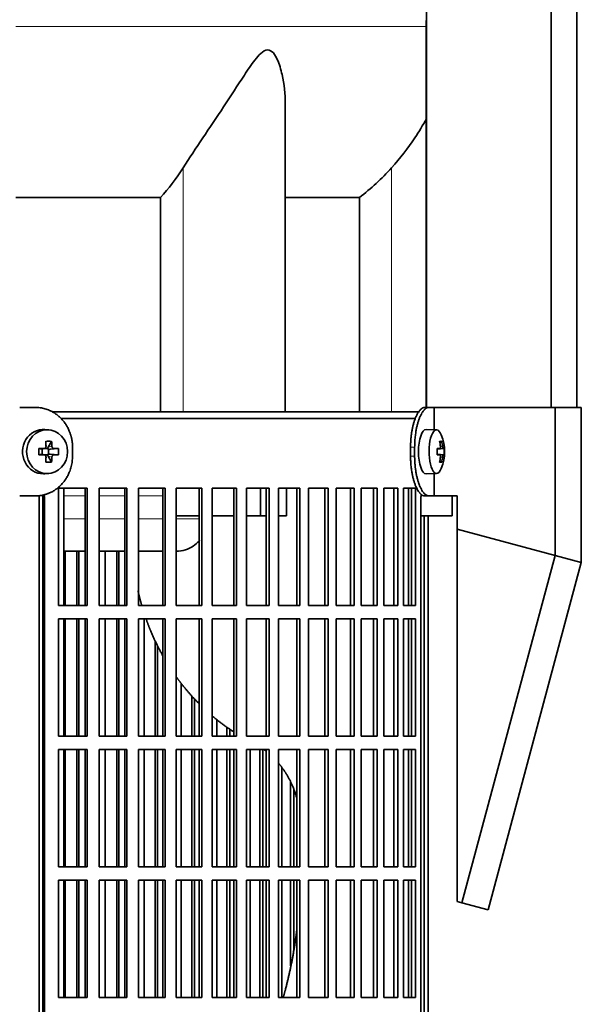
# Model space of a CAD drawing. Header units: millimetres. Extents: x 321 to 1213, y -1919 to 1672.
# Tile 14 of 29: x 515 to 642, y -128 to 94. Entities that reach past the tile are written whole.
import ezdxf

# ---------------------------------------------------------------- set-up
doc = ezdxf.new("R2010")
doc.units = ezdxf.units.MM
for name, color, linetype in [('M5X8_UNI7687', 7, 'Continuous'), ('MID_344-4', 7, 'Continuous'), ('VSI344-454_FILTR', 7, 'Continuous'), ('VSI344-454_SUPPO', 7, 'Continuous'), ('VSI344-454_TERMI', 7, 'Continuous'), ('VSI344_DIFFUSORE', 7, 'Continuous')]:
    doc.layers.add(name, color=color, linetype=linetype)

# ---------------------------------------------------------------- blocks, each defined once
blk = doc.blocks.new('SE')
at = {"layer": 'M5X8_UNI7687', "color": 7, "linetype": 'Continuous', "lineweight": 35}
for p, q in [((521.81, 1.23), (520.96, 1.3)), ((609.33, 1.25), (606.98, 1.32)), ((522.44, -1.35), (521.68, -2.65)), ((610.48, -1.35), (610.07, -1.65)), ((519.6, -2.99), (520.21, -3.15)), ((519.6, -4.37), (520.21, -4.22)), ((520.28, -3.15), (520.87, -2.95)), ((520.87, -4.42), (520.28, -4.22)), ((520.34, -4.24), (520.34, -3.13)), ((520.93, -2.93), (521.57, -2.93)), ((521.57, -4.43), (520.95, -4.43)), ((521.75, -3.12), (521.75, -4.25)), ((523.99, -2.99), (522.15, -3.15)), ((523.99, -4.37), (522.15, -4.22)), ((610.85, -2.97), (609.45, -3.1)), ((609.45, -3.03), (610.03, -2.97)), ((611.05, -2.99), (609.45, -3.11)), ((611.05, -4.37), (609.45, -4.26)), ((609.45, -4.27), (610.85, -4.39)), ((610.03, -4.39), (609.45, -4.34)), ((522.44, -6.02), (521.68, -4.71)), ((610.48, -6.02), (610.07, -5.71)), ((520.96, -8.67), (521.81, -8.6)), ((606.98, -8.68), (609.33, -8.61))]:
    blk.add_line(p, q, dxfattribs=at)
at = {"layer": 'M5X8_UNI7687', "color": 4, "linetype": 'Continuous', "lineweight": 9}
for p, q in [((520.21, -3.15), (520.73, -2.97)), ((520.73, -4.39), (520.21, -4.22)), ((521.68, -2.65), (522.53, -2.47)), ((523, -2.97), (522.15, -3.15)), ((522.15, -4.22), (523, -4.39)), ((609.45, -3.03), (610.03, -2.97)), ((610.03, -4.39), (609.45, -4.34)), ((610.19, -2.52), (610.68, -2.47)), ((522.53, -4.89), (521.68, -4.71)), ((610.68, -4.89), (610.19, -4.85))]:
    blk.add_line(p, q, dxfattribs=at)
at = {"layer": 'M5X8_UNI7687', "color": 7, "linetype": 'Continuous', "lineweight": 35}
for centre, radius, start, end in [((601.13, -3.68), 10, 337.7946, 22.2054), ((553.55, -3.68), 33.96, 178.8317, 181.1683), ((512.82, -3.68), 11.19, 356.4519, 3.5481), ((601.45, -3.68), 9.62, 355.8727, 4.1273)]:
    blk.add_arc(centre, radius, start, end, dxfattribs=at)
for centre, major_axis, ratio, start_param, end_param in [((520.6, -3.68), (0, -5), 0.939693, 3.065157, 6.283185), ((606.96, -3.68), (0, -5), 0.34202, 3.141593, 6.283185), ((609.31, -3.68), (0, -4.93), 0.34202, 2.444185, 6.283185), ((519.23, -6.75), (8.99, 2.22), 0.549436, 1.074217, 1.223909), ((518.63, -3.68), (0, 10), 0.258819, -1.449667, -1.335108), ((518.34, -3.68), (0, 10), 0.422618, -1.449667, -1.335108), ((603.21, -6.75), (7.67, 5.19), 0.199978, 0.212267, 0.361959), ((601.2, -3.68), (0, 10), 0.906308, 4.833518, 4.948078), ((601.09, -3.68), (0, 10), 0.965926, 4.833518, 4.948078), ((518.48, -3.84), (9.99, 0.3), 0.0819, 1.341632, 1.456192), ((518.48, -3.53), (9.99, -0.3), 0.0819, -1.456192, -1.341632), ((520.2, -2.65), (-0.052, 0.506), 0.51441, 2.951492, 3.25726), ((520.2, -4.72), (-0.052, -0.506), 0.51441, 3.025925, 3.331693), ((522.15, -2.65), (-0.521, -0.505), 0.511875, 5.205293, 5.723494), ((521.98, -2.68), (-0.03, -0.501), 0.939258, 5.295226, 5.822024), ((521.98, -4.68), (-0.03, 0.501), 0.939258, 0.461161, 0.987959), ((522.15, -4.72), (-0.521, 0.505), 0.511875, 0.559691, 1.077892), ((522.15, -2.65), (-0.805, -0.118), 0.613124, 0.95556, 1.473761), ((522.15, -4.72), (-0.805, 0.118), 0.613124, 4.809424, 5.327625), ((518.48, -3.84), (9.99, 0.3), 0.0819, 0.984815, 1.099374), ((518.48, -3.53), (9.99, -0.3), 0.0819, -1.099374, -0.984815), ((601.15, -3.84), (9.97, 0.82), 0.029809, 0.468971, 0.583531), ((604.26, -3.68), (0, -9.26), 0.562348, 1.49595, 1.645642), ((601.15, -3.53), (9.97, -0.82), 0.029809, -0.583531, -0.468971), ((601.15, -3.84), (9.97, 0.82), 0.029809, 0.112154, 0.226713), ((601.15, -3.53), (9.97, -0.82), 0.029809, -0.226713, -0.112154), ((518.63, -3.68), (0, -10), 0.258819, 1.335108, 1.449667), ((519.23, -0.62), (8.99, -2.22), 0.549436, -1.223909, -1.074217), ((518.34, -3.68), (0, -10), 0.422618, 1.335108, 1.449667), ((601.2, -3.68), (0, -10), 0.906308, 1.335108, 1.449667), ((603.21, -0.62), (7.67, -5.19), 0.199978, -0.361959, -0.212267), ((601.09, -3.68), (0, -10), 0.965926, 1.335108, 1.449667), ((520.6, -3.68), (0, -5), 0.939693, 0, 0.076435), ((606.96, -3.68), (0, -5), 0.34202, 0, 0.010116), ((609.31, -3.68), (0, -4.93), 0.34202, 0, 0.697408)]:
    blk.add_ellipse(centre, major_axis=major_axis, ratio=ratio, start_param=start_param, end_param=end_param, dxfattribs=at)
blk.add_ellipse((521.45, -3.68), major_axis=(0, -4.93), ratio=0.939693, dxfattribs=at)
for points in [[(520.73, -2.97), (520.74, -2.97), (520.78, -2.97), (520.82, -2.96), (520.87, -2.95), (520.91, -2.93), (520.95, -2.91), (520.99, -2.89), (521.03, -2.86), (521.07, -2.82), (521.1, -2.79), (521.12, -2.75), (521.15, -2.71), (521.17, -2.66), (521.18, -2.62), (521.19, -2.57), (521.2, -2.53), (521.2, -2.49), (521.2, -2.47)], [(521.2, -4.89), (521.2, -4.87), (521.2, -4.84), (521.19, -4.79), (521.18, -4.75), (521.17, -4.7), (521.15, -4.66), (521.12, -4.62), (521.1, -4.58), (521.07, -4.54), (521.03, -4.51), (520.99, -4.48), (520.95, -4.45), (520.91, -4.43), (520.87, -4.41), (520.82, -4.4), (520.78, -4.39), (520.74, -4.39), (520.73, -4.39)], [(522.53, -2.47), (522.53, -2.49), (522.53, -2.53), (522.54, -2.57), (522.56, -2.62), (522.57, -2.66), (522.59, -2.71), (522.62, -2.75), (522.64, -2.79), (522.68, -2.82), (522.71, -2.86), (522.75, -2.89), (522.79, -2.91), (522.83, -2.93), (522.87, -2.95), (522.91, -2.96), (522.95, -2.97), (522.98, -2.97), (523, -2.97)], [(523, -4.39), (522.98, -4.39), (522.95, -4.39), (522.91, -4.4), (522.87, -4.41), (522.83, -4.43), (522.79, -4.45), (522.75, -4.48), (522.71, -4.51), (522.68, -4.54), (522.64, -4.58), (522.62, -4.62), (522.59, -4.66), (522.57, -4.7), (522.56, -4.75), (522.54, -4.79), (522.53, -4.84), (522.53, -4.87), (522.53, -4.89)], [(610.03, -2.97), (610.03, -2.97), (610.05, -2.97), (610.07, -2.96), (610.09, -2.95), (610.11, -2.93), (610.12, -2.91), (610.14, -2.89), (610.16, -2.86), (610.17, -2.82), (610.18, -2.79), (610.19, -2.75), (610.2, -2.71), (610.2, -2.66), (610.2, -2.62), (610.2, -2.57), (610.2, -2.53), (610.2, -2.49), (610.2, -2.47)], [(610.2, -4.89), (610.2, -4.87), (610.2, -4.84), (610.2, -4.79), (610.2, -4.75), (610.2, -4.7), (610.2, -4.66), (610.19, -4.62), (610.18, -4.58), (610.17, -4.54), (610.16, -4.51), (610.14, -4.48), (610.12, -4.45), (610.11, -4.43), (610.09, -4.41), (610.07, -4.4), (610.05, -4.39), (610.03, -4.39), (610.03, -4.39)], [(610.68, -2.47), (610.68, -2.49), (610.69, -2.53), (610.7, -2.57), (610.7, -2.62), (610.71, -2.66), (610.72, -2.71), (610.73, -2.75), (610.74, -2.79), (610.75, -2.82), (610.77, -2.86), (610.78, -2.89), (610.79, -2.91), (610.8, -2.93), (610.82, -2.95), (610.83, -2.96), (610.84, -2.97), (610.85, -2.97), (610.85, -2.97)], [(610.85, -4.39), (610.85, -4.39), (610.84, -4.39), (610.83, -4.4), (610.82, -4.41), (610.8, -4.43), (610.79, -4.45), (610.78, -4.48), (610.77, -4.51), (610.75, -4.54), (610.74, -4.58), (610.73, -4.62), (610.72, -4.66), (610.71, -4.7), (610.7, -4.75), (610.7, -4.79), (610.69, -4.84), (610.68, -4.87), (610.68, -4.89)]]:
    blk.add_open_spline(points, degree=3, dxfattribs=at)
at = {"layer": 'MID_344-4', "color": 7, "linetype": 'Continuous', "lineweight": 35}
for p, q in [((607.04, 878.32), (607.04, 6.32)), ((635.18, 6.32), (635.18, 878.32)), ((640.97, 6.32), (640.97, 878.32)), ((606.97, 93.64), (606.97, 6.32))]:
    blk.add_line(p, q, dxfattribs=at)
at = {"layer": 'VSI344-454_FILTR', "color": 7, "linetype": 'Continuous', "lineweight": 35}
for p, q in [((524.6, 3.82), (604.61, 3.82)), ((523.99, -38.43), (523.99, -11.93)), ((523.99, -11.93), (530.46, -11.93)), ((530.07, -38.43), (530.07, -11.93)), ((530.46, -38.43), (530.46, -11.93)), ((533.17, -38.43), (533.17, -11.93)), ((533.17, -11.93), (539.44, -11.93)), ((538.98, -38.43), (538.98, -11.93)), ((539.44, -38.43), (539.44, -11.93)), ((542.05, -38.43), (542.05, -11.93)), ((542.05, -11.93), (548.07, -11.93)), ((547.56, -38.43), (547.56, -11.93)), ((548.07, -38.43), (548.07, -11.93)), ((550.58, -38.43), (550.58, -11.93)), ((550.58, -11.93), (556.34, -11.93)), ((555.76, -38.43), (555.76, -11.93)), ((556.34, -38.43), (556.34, -11.93)), ((558.72, -38.43), (558.72, -11.93)), ((558.72, -11.93), (564.19, -11.93)), ((563.56, -38.43), (563.56, -11.93)), ((564.19, -38.43), (564.19, -11.93)), ((566.44, -38.43), (566.44, -11.93)), ((566.44, -11.93), (571.58, -11.93)), ((570.9, -38.43), (570.9, -11.93)), ((571.58, -38.43), (571.58, -11.93)), ((573.69, -11.93), (578.49, -11.93)), ((573.69, -38.43), (573.69, -11.93)), ((577.76, -38.43), (577.76, -11.93)), ((578.49, -38.43), (578.49, -11.93)), ((580.45, -11.93), (584.87, -11.93)), ((580.45, -38.43), (580.45, -11.93)), ((584.1, -38.43), (584.1, -11.93)), ((584.87, -38.43), (584.87, -11.93)), ((586.67, -11.93), (590.7, -11.93)), ((586.67, -38.43), (586.67, -11.93)), ((589.89, -38.43), (589.89, -11.93)), ((590.7, -38.43), (590.7, -11.93)), ((592.33, -11.93), (595.95, -11.93)), ((592.33, -38.43), (592.33, -11.93)), ((595.09, -38.43), (595.09, -11.93)), ((595.95, -38.43), (595.95, -11.93)), ((597.4, -11.93), (600.59, -11.93)), ((597.4, -38.43), (597.4, -11.93)), ((599.7, -38.43), (599.7, -11.93)), ((600.59, -38.43), (600.59, -11.93)), ((601.85, -11.93), (604.6, -11.93)), ((601.85, -38.43), (601.85, -11.93)), ((603.68, -38.43), (603.68, -11.93)), ((604.6, -38.43), (604.6, -11.93)), ((520.5, -287.18), (520.5, -14.18)), ((520.84, -287.18), (520.84, -14.18)), ((605.81, -287.18), (605.81, -14.18)), ((606.51, -287.18), (606.51, -18.18)), ((607.46, -287.18), (607.46, -18.18)), ((525.51, -38.43), (525.51, -26.18)), ((528.19, -38.43), (528.19, -26.18)), ((528.61, -38.43), (528.61, -26.18)), ((534.57, -38.43), (534.57, -26.18)), ((537.16, -38.43), (537.16, -26.18)), ((537.65, -38.43), (537.65, -26.18)), ((523.99, -38.43), (530.46, -38.43)), ((533.17, -38.43), (539.44, -38.43)), ((542.05, -38.43), (548.07, -38.43)), ((550.58, -38.43), (556.34, -38.43)), ((558.72, -38.43), (564.19, -38.43)), ((566.44, -38.43), (571.58, -38.43)), ((573.69, -38.43), (578.49, -38.43)), ((580.45, -38.43), (584.87, -38.43)), ((586.67, -38.43), (590.7, -38.43)), ((592.33, -38.43), (595.95, -38.43)), ((597.4, -38.43), (600.59, -38.43)), ((601.85, -38.43), (604.6, -38.43)), ((523.99, -67.93), (523.99, -41.43)), ((523.99, -41.43), (530.46, -41.43)), ((525.51, -67.93), (525.51, -41.43)), ((528.19, -67.93), (528.19, -41.43)), ((528.61, -67.93), (528.61, -41.43)), ((530.07, -67.93), (530.07, -41.43)), ((530.46, -67.93), (530.46, -41.43)), ((533.17, -67.93), (533.17, -41.43)), ((533.17, -41.43), (539.44, -41.43)), ((534.57, -67.93), (534.57, -41.43)), ((537.16, -67.93), (537.16, -41.43)), ((537.65, -67.93), (537.65, -41.43)), ((538.98, -67.93), (538.98, -41.43)), ((539.44, -67.93), (539.44, -41.43)), ((542.05, -67.93), (542.05, -41.43)), ((542.05, -41.43), (548.07, -41.43)), ((543.32, -67.93), (543.32, -41.43)), ((547.56, -67.93), (547.56, -41.43)), ((548.07, -67.93), (548.07, -41.43)), ((550.58, -67.93), (550.58, -41.43)), ((550.58, -41.43), (556.34, -41.43)), ((555.76, -67.93), (555.76, -41.43)), ((556.34, -67.93), (556.34, -41.43)), ((558.72, -67.93), (558.72, -41.43)), ((558.72, -41.43), (564.19, -41.43)), ((563.56, -67.93), (563.56, -41.43)), ((564.19, -67.93), (564.19, -41.43)), ((566.44, -67.93), (566.44, -41.43)), ((566.44, -41.43), (571.58, -41.43)), ((570.9, -67.93), (570.9, -41.43)), ((571.58, -67.93), (571.58, -41.43)), ((573.69, -41.43), (578.49, -41.43)), ((573.69, -67.93), (573.69, -41.43)), ((577.76, -67.93), (577.76, -41.43)), ((578.49, -67.93), (578.49, -41.43)), ((580.45, -41.43), (584.87, -41.43)), ((580.45, -67.93), (580.45, -41.43)), ((584.1, -67.93), (584.1, -41.43)), ((584.87, -67.93), (584.87, -41.43)), ((586.67, -41.43), (590.7, -41.43)), ((586.67, -67.93), (586.67, -41.43)), ((589.89, -67.93), (589.89, -41.43)), ((590.7, -67.93), (590.7, -41.43)), ((592.33, -41.43), (595.95, -41.43)), ((592.33, -67.93), (592.33, -41.43)), ((595.09, -67.93), (595.09, -41.43)), ((595.95, -67.93), (595.95, -41.43)), ((597.4, -41.43), (600.59, -41.43)), ((597.4, -67.93), (597.4, -41.43)), ((599.7, -67.93), (599.7, -41.43)), ((600.59, -67.93), (600.59, -41.43)), ((601.85, -41.43), (604.6, -41.43)), ((601.85, -67.93), (601.85, -41.43)), ((603.68, -67.93), (603.68, -41.43)), ((604.6, -67.93), (604.6, -41.43)), ((545.81, -67.93), (545.81, -46.37)), ((546.36, -67.93), (546.36, -47.47)), ((551.71, -67.93), (551.71, -55.98)), ((554.1, -67.93), (554.1, -58.82)), ((554.7, -67.93), (554.7, -59.45)), ((559.72, -67.93), (559.72, -64.13)), ((561.98, -67.93), (561.98, -65.86)), ((562.64, -67.93), (562.64, -66.3)), ((523.99, -67.93), (530.46, -67.93)), ((533.17, -67.93), (539.44, -67.93)), ((542.05, -67.93), (548.07, -67.93)), ((550.58, -67.93), (556.34, -67.93)), ((558.72, -67.93), (564.19, -67.93)), ((566.44, -67.93), (571.58, -67.93)), ((573.69, -67.93), (578.49, -67.93)), ((580.45, -67.93), (584.87, -67.93)), ((586.67, -67.93), (590.7, -67.93)), ((592.33, -67.93), (595.95, -67.93)), ((597.4, -67.93), (600.59, -67.93)), ((601.85, -67.93), (604.6, -67.93)), ((523.99, -97.43), (523.99, -70.93)), ((523.99, -70.93), (530.46, -70.93)), ((525.51, -97.43), (525.51, -70.93)), ((528.19, -97.43), (528.19, -70.93)), ((528.61, -97.43), (528.61, -70.93)), ((530.07, -97.43), (530.07, -70.93)), ((530.46, -97.43), (530.46, -70.93)), ((533.17, -97.43), (533.17, -70.93)), ((533.17, -70.93), (539.44, -70.93)), ((534.57, -97.43), (534.57, -70.93)), ((537.16, -97.43), (537.16, -70.93)), ((537.65, -97.43), (537.65, -70.93)), ((538.98, -97.43), (538.98, -70.93)), ((539.44, -97.43), (539.44, -70.93)), ((542.05, -97.43), (542.05, -70.93)), ((542.05, -70.93), (548.07, -70.93)), ((543.32, -97.43), (543.32, -70.93)), ((545.81, -97.43), (545.81, -70.93)), ((546.36, -97.43), (546.36, -70.93)), ((547.56, -97.43), (547.56, -70.93)), ((548.07, -97.43), (548.07, -70.93)), ((550.58, -97.43), (550.58, -70.93)), ((550.58, -70.93), (556.34, -70.93)), ((551.71, -97.43), (551.71, -70.93)), ((554.1, -97.43), (554.1, -70.93)), ((554.7, -97.43), (554.7, -70.93)), ((555.76, -97.43), (555.76, -70.93)), ((556.34, -97.43), (556.34, -70.93)), ((558.72, -97.43), (558.72, -70.93)), ((558.72, -70.93), (564.19, -70.93)), ((559.72, -97.43), (559.72, -70.93)), ((561.98, -97.43), (561.98, -70.93)), ((562.64, -97.43), (562.64, -70.93)), ((563.56, -97.43), (563.56, -70.93)), ((564.19, -97.43), (564.19, -70.93)), ((566.44, -97.43), (566.44, -70.93)), ((566.44, -70.93), (571.58, -70.93)), ((567.29, -97.43), (567.29, -70.93)), ((569.42, -97.43), (569.42, -70.93)), ((570.13, -97.43), (570.13, -70.93)), ((570.9, -97.43), (570.9, -70.93)), ((571.58, -97.43), (571.58, -70.93)), ((573.69, -70.93), (578.49, -70.93)), ((573.69, -97.43), (573.69, -70.93)), ((577.76, -97.43), (577.76, -70.93)), ((578.49, -97.43), (578.49, -70.93)), ((580.45, -70.93), (584.87, -70.93)), ((580.45, -97.43), (580.45, -70.93)), ((584.1, -97.43), (584.1, -70.93)), ((584.87, -97.43), (584.87, -70.93)), ((586.67, -70.93), (590.7, -70.93)), ((586.67, -97.43), (586.67, -70.93)), ((589.89, -97.43), (589.89, -70.93)), ((590.7, -97.43), (590.7, -70.93)), ((592.33, -70.93), (595.95, -70.93)), ((592.33, -97.43), (592.33, -70.93)), ((595.09, -97.43), (595.09, -70.93)), ((595.95, -97.43), (595.95, -70.93)), ((597.4, -70.93), (600.59, -70.93)), ((597.4, -97.43), (597.4, -70.93)), ((599.7, -97.43), (599.7, -70.93)), ((600.59, -97.43), (600.59, -70.93)), ((601.85, -70.93), (604.6, -70.93)), ((601.85, -97.43), (601.85, -70.93)), ((603.68, -97.43), (603.68, -70.93)), ((604.6, -97.43), (604.6, -70.93)), ((574.39, -97.43), (574.39, -74.96)), ((576.38, -97.43), (576.38, -78.26)), ((577.14, -97.43), (577.14, -80.01)), ((523.99, -97.43), (530.46, -97.43)), ((533.17, -97.43), (539.44, -97.43)), ((542.05, -97.43), (548.07, -97.43)), ((550.58, -97.43), (556.34, -97.43)), ((558.72, -97.43), (564.19, -97.43)), ((566.44, -97.43), (571.58, -97.43)), ((573.69, -97.43), (578.49, -97.43)), ((580.45, -97.43), (584.87, -97.43)), ((586.67, -97.43), (590.7, -97.43)), ((592.33, -97.43), (595.95, -97.43)), ((597.4, -97.43), (600.59, -97.43)), ((601.85, -97.43), (604.6, -97.43)), ((523.99, -126.93), (523.99, -100.43)), ((523.99, -100.43), (530.46, -100.43)), ((525.51, -126.93), (525.51, -100.43)), ((528.19, -126.93), (528.19, -100.43)), ((528.61, -126.93), (528.61, -100.43)), ((530.07, -126.93), (530.07, -100.43)), ((530.46, -126.93), (530.46, -100.43)), ((533.17, -126.93), (533.17, -100.43)), ((533.17, -100.43), (539.44, -100.43)), ((534.57, -126.93), (534.57, -100.43)), ((537.16, -126.93), (537.16, -100.43)), ((537.65, -126.93), (537.65, -100.43)), ((538.98, -126.93), (538.98, -100.43)), ((539.44, -126.93), (539.44, -100.43)), ((542.05, -126.93), (542.05, -100.43)), ((542.05, -100.43), (548.07, -100.43)), ((543.32, -126.93), (543.32, -100.43)), ((545.81, -126.93), (545.81, -100.43)), ((546.36, -126.93), (546.36, -100.43)), ((547.56, -126.93), (547.56, -100.43)), ((548.07, -126.93), (548.07, -100.43)), ((550.58, -126.93), (550.58, -100.43)), ((550.58, -100.43), (556.34, -100.43)), ((551.71, -126.93), (551.71, -100.43)), ((554.1, -126.93), (554.1, -100.43)), ((554.7, -126.93), (554.7, -100.43)), ((555.76, -126.93), (555.76, -100.43)), ((556.34, -126.93), (556.34, -100.43)), ((558.72, -126.93), (558.72, -100.43)), ((558.72, -100.43), (564.19, -100.43)), ((559.72, -126.93), (559.72, -100.43)), ((561.98, -126.93), (561.98, -100.43)), ((562.64, -126.93), (562.64, -100.43)), ((563.56, -126.93), (563.56, -100.43)), ((564.19, -126.93), (564.19, -100.43)), ((566.44, -126.93), (566.44, -100.43)), ((566.44, -100.43), (571.58, -100.43)), ((567.29, -126.93), (567.29, -100.43)), ((569.42, -126.93), (569.42, -100.43)), ((570.13, -126.93), (570.13, -100.43)), ((570.9, -126.93), (570.9, -100.43)), ((571.58, -126.93), (571.58, -100.43)), ((573.69, -100.43), (578.49, -100.43)), ((573.69, -126.93), (573.69, -100.43)), ((574.39, -126.93), (574.39, -100.43)), ((576.38, -119.77), (576.38, -100.43)), ((577.14, -116), (577.14, -100.43)), ((577.76, -126.93), (577.76, -100.43)), ((578.49, -126.93), (578.49, -100.43)), ((580.45, -100.43), (584.87, -100.43)), ((580.45, -126.93), (580.45, -100.43)), ((584.1, -126.93), (584.1, -100.43)), ((584.87, -126.93), (584.87, -100.43)), ((586.67, -100.43), (590.7, -100.43)), ((586.67, -126.93), (586.67, -100.43)), ((589.89, -126.93), (589.89, -100.43)), ((590.7, -126.93), (590.7, -100.43)), ((592.33, -100.43), (595.95, -100.43)), ((592.33, -126.93), (592.33, -100.43)), ((595.09, -126.93), (595.09, -100.43)), ((595.95, -126.93), (595.95, -100.43)), ((597.4, -100.43), (600.59, -100.43)), ((597.4, -126.93), (597.4, -100.43)), ((599.7, -126.93), (599.7, -100.43)), ((600.59, -126.93), (600.59, -100.43)), ((601.85, -100.43), (604.6, -100.43)), ((601.85, -126.93), (601.85, -100.43)), ((603.68, -126.93), (603.68, -100.43)), ((604.6, -126.93), (604.6, -100.43)), ((523.99, -126.93), (530.46, -126.93)), ((533.17, -126.93), (539.44, -126.93)), ((542.05, -126.93), (548.07, -126.93)), ((550.58, -126.93), (556.34, -126.93)), ((558.72, -126.93), (564.19, -126.93)), ((566.44, -126.93), (571.58, -126.93)), ((573.69, -126.93), (578.49, -126.93)), ((580.45, -126.93), (584.87, -126.93)), ((586.67, -126.93), (590.7, -126.93)), ((592.33, -126.93), (595.95, -126.93)), ((597.4, -126.93), (600.59, -126.93)), ((601.85, -126.93), (604.6, -126.93))]:
    blk.add_line(p, q, dxfattribs=at)
at = {"layer": 'VSI344-454_FILTR', "color": 4, "linetype": 'Continuous', "lineweight": 9}
blk.add_line((520.5, -14.18), (520.84, -14.18), dxfattribs=at)
at = {"layer": 'VSI344-454_FILTR', "color": 7, "linetype": 'Continuous', "lineweight": 35}
for points, knots in [([(605.81, -14.18), (605.81, -14.13), (605.81, -14.01), (605.81, -13.84), (605.82, -13.68), (605.83, -13.51), (605.84, -13.39), (605.85, -13.31), (605.85, -13.29)], [0, 0, 0, 0, 0.036048, 0.0717931, 0.107348, 0.1428269, 0.1783448, 0.1916937, 0.1916937, 0.1916937, 0.1916937]), ([(520.5, -14.18), (520.5, -14.13), (520.49, -14.01), (520.48, -13.84), (520.46, -13.68), (520.44, -13.57), (520.42, -13.51), (520.42, -13.5)], [0, 0, 0, 0, 0.0360479, 0.0717931, 0.107348, 0.1428269, 0.1451482, 0.1451482, 0.1451482, 0.1451482]), ([(520.75, -13.41), (520.76, -13.47), (520.8, -13.63), (520.83, -13.89), (520.84, -14.08), (520.84, -14.18)], [0.8337048, 0.8337048, 0.8337048, 0.8337048, 0.8748924, 0.9371046, 1, 1, 1, 1])]:
    blk.add_open_spline(points, degree=3, knots=knots, dxfattribs=at)
at = {"layer": 'VSI344-454_SUPPO', "color": 7, "linetype": 'Continuous', "lineweight": 35}
for p, q in [((522.57, 5.32), (605.44, 5.32)), ((525.24, -38.43), (525.24, -11.93)), ((569.63, -18.18), (569.63, -11.93)), ((575.49, -18.18), (575.49, -11.93)), ((603.02, -38.43), (603.02, -11.93)), ((519.65, -291.68), (519.65, -13.59)), ((612.82, -18.18), (612.82, -13.68)), ((550.58, -18.18), (555.76, -18.18)), ((558.72, -18.18), (563.56, -18.18)), ((566.44, -18.18), (569.63, -18.18)), ((569.63, -18.18), (570.9, -18.18)), ((573.69, -18.18), (575.49, -18.18)), ((605.81, -18.18), (612.82, -18.18)), ((525.24, -26.18), (530.07, -26.18)), ((533.17, -26.18), (538.98, -26.18)), ((542.05, -26.18), (547.56, -26.18)), ((525.24, -67.93), (525.24, -41.43)), ((603.02, -67.93), (603.02, -41.43)), ((525.24, -97.43), (525.24, -70.93)), ((603.02, -97.43), (603.02, -70.93)), ((525.24, -126.93), (525.24, -100.43)), ((603.02, -126.93), (603.02, -100.43))]:
    blk.add_line(p, q, dxfattribs=at)
at = {"layer": 'VSI344-454_SUPPO', "color": 4, "linetype": 'Continuous', "lineweight": 9}
for p, q in [((530.07, -13.66), (525.24, -13.66)), ((538.98, -13.66), (533.17, -13.66)), ((547.56, -13.66), (542.05, -13.66)), ((525.24, -18.88), (530.07, -18.88)), ((533.17, -18.88), (538.98, -18.88)), ((542.05, -18.88), (547.56, -18.88)), ((550.58, -18.88), (555.76, -18.88))]:
    blk.add_line(p, q, dxfattribs=at)
at = {"layer": 'VSI344-454_SUPPO', "color": 7, "linetype": 'Continuous', "lineweight": 35}
for points, degree, knots in [([(550.58, -26.18), (551.29, -26.17), (552.64, -25.96), (554.42, -25.09), (555.4, -24.24), (555.82, -23.77), (555.82, -23.77)], 3, [0.4352553, 0.4352553, 0.4352553, 0.4352553, 0.5449277, 0.642686, 0.7370741, 0.7373664, 0.7373664, 0.7373664, 0.7373664]), ([(541.94, -35.02), (542.21, -36.24), (542.54, -37.45), (542.67, -37.95), (542.82, -38.45)], 2, [0.20675507, 0.20675507, 0.20675507, 0.25, 0.25, 0.26810481, 0.26810481, 0.26810481]), ([(543.79, -41.48), (544.28, -42.87), (544.85, -44.23), (546.03, -47.03), (547.51, -49.67)], 2, [0.3234843, 0.3234843, 0.3234843, 0.375, 0.375, 0.4813972, 0.4813972, 0.4813972]), ([(550.49, -54.37), (551.23, -55.4), (552.01, -56.39), (553.75, -58.59), (555.71, -60.56)], 2, [0.5799497, 0.5799497, 0.5799497, 0.625, 0.625, 0.7249322, 0.7249322, 0.7249322]), ([(573.72, -74.07), (574.79, -75.34), (575.64, -76.78), (577.01, -79.11), (577.77, -81.83)], 2, [0.3484225, 0.3484225, 0.3484225, 0.5, 0.5, 0.7446046, 0.7446046, 0.7446046]), ([(577.84, -111.22), (577.77, -111.84), (577.69, -112.46), (576.84, -118.98), (575.17, -125.29), (574.95, -126.12), (574.72, -126.95)], 2, [0.2260679, 0.2260679, 0.2260679, 0.25, 0.25, 0.5, 0.5, 0.5329293, 0.5329293, 0.5329293])]:
    blk.add_open_spline(points, degree=degree, knots=knots, dxfattribs=at)
for points in [[(558.65, -63.28), (560.98, -65.26), (563.51, -66.9)], [(570.35, -70.92), (570.64, -71.13), (570.93, -71.36)]]:
    blk.add_open_spline(points, degree=2, dxfattribs=at)
at = {"layer": 'VSI344-454_TERMI', "color": 7, "linetype": 'Continuous', "lineweight": 35}
for p, q in [((518.77, 6.32), (515.26, 6.32)), ((606.69, 6.32), (607.61, 6.32)), ((607.61, 6.32), (608.78, 6.32)), ((608.78, 6.32), (636.05, 6.32)), ((608.78, 1.26), (608.78, 6.32)), ((636.05, 6.32), (641.98, 6.32)), ((636.05, -27.09), (636.05, 6.32)), ((641.98, -28.68), (641.98, 6.32)), ((527.17, -2.68), (527.17, -4.68)), ((603.46, -2.68), (603.46, -4.68)), ((604.38, -2.68), (604.38, -4.68)), ((608.78, -13.68), (608.78, -8.63)), ((518.77, -13.68), (515.26, -13.68)), ((607.61, -13.68), (606.69, -13.68)), ((607.61, -13.68), (608.78, -13.68)), ((608.78, -13.68), (613.96, -13.68)), ((613.96, -21.17), (613.96, -13.68)), ((613.96, -21.17), (636.05, -27.09)), ((613.96, -105.21), (613.96, -21.17)), ((636.05, -27.09), (615.04, -105.5)), ((641.98, -28.68), (620.97, -107.09)), ((636.05, -27.09), (641.98, -28.68)), ((615.04, -105.5), (613.96, -105.21)), ((620.97, -107.09), (615.04, -105.5))]:
    blk.add_line(p, q, dxfattribs=at)
at = {"layer": 'VSI344-454_TERMI', "color": 4, "linetype": 'Continuous', "lineweight": 9}
for p, q in [((603.46, -2.68), (604.38, -2.68)), ((604.38, -4.68), (603.46, -4.68))]:
    blk.add_line(p, q, dxfattribs=at)
at = {"layer": 'VSI344-454_TERMI', "color": 7, "linetype": 'Continuous', "lineweight": 35}
for points, knots in [([(527.17, -2.68), (527.17, -2.58), (527.17, -2.38), (527.16, -2.09), (527.14, -1.79), (527.11, -1.5), (527.07, -1.21), (527.02, -0.92), (526.96, -0.63), (526.89, -0.35), (526.82, -0.07), (526.73, 0.22), (526.64, 0.5), (526.47, 0.96), (526.2, 1.58), (525.78, 2.34), (525.29, 3.05), (524.73, 3.71), (524.12, 4.3), (523.45, 4.83), (522.74, 5.28), (522.08, 5.61), (521.48, 5.85), (520.95, 6.02), (520.42, 6.16), (519.87, 6.25), (519.32, 6.31), (518.95, 6.31), (518.77, 6.32)], [0, 0, 0, 0, 0.021051, 0.042001, 0.062873, 0.08369, 0.104474, 0.125249, 0.146036, 0.166859, 0.18774, 0.208703, 0.229768, 0.250959, 0.313199, 0.375603, 0.438616, 0.501374, 0.564129, 0.627102, 0.689223, 0.75131, 0.793093, 0.834507, 0.875728, 0.916932, 0.958298, 1, 1, 1, 1]), ([(603.46, -2.68), (603.46, -2.58), (603.46, -2.38), (603.47, -2.09), (603.48, -1.79), (603.49, -1.5), (603.51, -1.21), (603.53, -0.92), (603.55, -0.63), (603.58, -0.35), (603.61, -0.06), (603.64, 0.22), (603.68, 0.5), (603.75, 0.96), (603.87, 1.58), (604.04, 2.34), (604.24, 3.05), (604.46, 3.71), (604.71, 4.3), (604.97, 4.83), (605.24, 5.28), (605.49, 5.61), (605.71, 5.85), (605.91, 6.02), (606.1, 6.16), (606.3, 6.25), (606.49, 6.31), (606.62, 6.31), (606.69, 6.32)], [0, 0, 0, 0, 0.021051, 0.042002, 0.062876, 0.083693, 0.104478, 0.125254, 0.146042, 0.166866, 0.187748, 0.208712, 0.229779, 0.250971, 0.313214, 0.375619, 0.438632, 0.501394, 0.564154, 0.627126, 0.689277, 0.751393, 0.793158, 0.834556, 0.875762, 0.916954, 0.958308, 1, 1, 1, 1]), ([(607.61, 6.32), (607.58, 6.32), (607.51, 6.32), (607.42, 6.3), (607.32, 6.28), (607.22, 6.24), (607.12, 6.2), (607.03, 6.15), (606.93, 6.09), (606.83, 6.02), (606.73, 5.94), (606.64, 5.85), (606.54, 5.75), (606.38, 5.57), (606.16, 5.28), (605.89, 4.83), (605.63, 4.3), (605.38, 3.71), (605.16, 3.05), (604.96, 2.34), (604.79, 1.58), (604.66, 0.87), (604.57, 0.22), (604.5, -0.35), (604.45, -0.92), (604.41, -1.5), (604.39, -2.09), (604.38, -2.48), (604.38, -2.68)], [0, 0, 0, 0, 0.020905, 0.041705, 0.062421, 0.083075, 0.103688, 0.124284, 0.144884, 0.165511, 0.186186, 0.206932, 0.227771, 0.248723, 0.310801, 0.372931, 0.435895, 0.498659, 0.561404, 0.62443, 0.686816, 0.749074, 0.79132, 0.833156, 0.874759, 0.916313, 0.958, 1, 1, 1, 1]), ([(518.77, -13.68), (518.86, -13.68), (519.05, -13.68), (519.33, -13.66), (519.6, -13.64), (519.87, -13.61), (520.15, -13.57), (520.42, -13.51), (520.68, -13.45), (520.95, -13.38), (521.21, -13.3), (521.48, -13.21), (521.74, -13.11), (522.16, -12.94), (522.74, -12.65), (523.45, -12.19), (524.12, -11.67), (524.73, -11.07), (525.29, -10.41), (525.78, -9.7), (526.2, -8.94), (526.51, -8.23), (526.74, -7.58), (526.9, -7.02), (527.02, -6.44), (527.11, -5.86), (527.16, -5.27), (527.17, -4.88), (527.17, -4.68)], [0, 0, 0, 0, 0.020905, 0.041705, 0.062421, 0.083075, 0.103688, 0.124284, 0.144884, 0.165511, 0.186186, 0.206932, 0.227771, 0.248723, 0.310801, 0.372931, 0.435895, 0.498659, 0.561404, 0.62443, 0.686816, 0.749074, 0.79132, 0.833156, 0.874759, 0.916313, 0.958, 1, 1, 1, 1]), ([(606.69, -13.68), (606.66, -13.68), (606.59, -13.68), (606.49, -13.66), (606.4, -13.64), (606.3, -13.61), (606.2, -13.57), (606.1, -13.51), (606.01, -13.45), (605.91, -13.38), (605.81, -13.3), (605.72, -13.21), (605.62, -13.12), (605.46, -12.94), (605.24, -12.65), (604.97, -12.19), (604.71, -11.67), (604.46, -11.07), (604.24, -10.41), (604.04, -9.7), (603.87, -8.94), (603.74, -8.23), (603.64, -7.58), (603.58, -7.02), (603.52, -6.44), (603.49, -5.86), (603.46, -5.27), (603.46, -4.88), (603.46, -4.68)], [0, 0, 0, 0, 0.0209, 0.041695, 0.062405, 0.083053, 0.103661, 0.12425, 0.144843, 0.165462, 0.18613, 0.206867, 0.227697, 0.24864, 0.310747, 0.372907, 0.43587, 0.498639, 0.561388, 0.624414, 0.686801, 0.749062, 0.791311, 0.833148, 0.874754, 0.91631, 0.957998, 1, 1, 1, 1]), ([(604.38, -4.68), (604.38, -4.78), (604.38, -4.98), (604.39, -5.28), (604.4, -5.57), (604.41, -5.86), (604.43, -6.15), (604.45, -6.44), (604.47, -6.73), (604.5, -7.02), (604.53, -7.3), (604.57, -7.58), (604.61, -7.86), (604.67, -8.32), (604.79, -8.94), (604.96, -9.7), (605.16, -10.41), (605.38, -11.07), (605.63, -11.67), (605.89, -12.19), (606.16, -12.65), (606.41, -12.98), (606.64, -13.22), (606.83, -13.39), (607.03, -13.52), (607.22, -13.61), (607.42, -13.67), (607.55, -13.68), (607.61, -13.68)], [0, 0, 0, 0, 0.021051, 0.042001, 0.062873, 0.08369, 0.104474, 0.125249, 0.146036, 0.166859, 0.18774, 0.208703, 0.229768, 0.250959, 0.313199, 0.375603, 0.438616, 0.501374, 0.564129, 0.627102, 0.689223, 0.75131, 0.793093, 0.834507, 0.875728, 0.916932, 0.958298, 1, 1, 1, 1])]:
    blk.add_open_spline(points, degree=3, knots=knots, dxfattribs=at)
at = {"layer": 'VSI344_DIFFUSORE', "color": 4, "linetype": 'Continuous', "lineweight": 9}
for p, q in [((514.38, 92.32), (606.97, 92.32)), ((552.14, 5.32), (552.14, 60.42)), ((599.17, 5.32), (599.17, 60.42))]:
    blk.add_line(p, q, dxfattribs=at)
at = {"layer": 'VSI344_DIFFUSORE', "color": 7, "linetype": 'Continuous', "lineweight": 35}
for p, q in [((575.18, 5.32), (575.18, 74.83)), ((514.38, 53.69), (547.01, 53.69)), ((547.01, 53.69), (547.01, 5.32)), ((575.18, 53.69), (591.92, 53.69)), ((591.92, 53.69), (591.92, 5.32))]:
    blk.add_line(p, q, dxfattribs=at)
for points, knots in [([(575.18, 74.82), (575.18, 77.02), (574.96, 79.25), (574.2, 82.62), (573.86, 83.79), (573.13, 85.39), (572.85, 85.91), (572.14, 86.74), (571.68, 87.06), (570.65, 87), (570.12, 86.65), (569.19, 85.79), (568.76, 85.28), (567.51, 83.66), (566.73, 82.5), (564.4, 78.99), (562.85, 76.56), (559.7, 71.8), (558.13, 69.46), (555.04, 64.85), (553.5, 62.57), (552.14, 60.42)], [0.2596572, 0.2596572, 0.2596572, 0.2596572, 0.375, 0.375, 0.4375, 0.4375, 0.46875, 0.46875, 0.5, 0.5, 0.53125, 0.53125, 0.5625, 0.5625, 0.625, 0.625, 0.75, 0.75, 0.875, 0.875, 1, 1, 1, 1]), ([(607.03, 71.47), (606.24, 70.02), (605.36, 68.58), (602.87, 64.85), (601.1, 62.57), (599.17, 60.42)], [0.7976887, 0.7976887, 0.7976887, 0.7976887, 0.875, 0.875, 1, 1, 1, 1])]:
    blk.add_open_spline(points, degree=3, knots=knots, dxfattribs=at)
for points in [[(552.14, 60.42), (550.58, 57.95), (548.87, 55.71), (547.01, 53.69)], [(599.17, 60.42), (596.97, 57.95), (594.55, 55.71), (591.92, 53.69)]]:
    blk.add_open_spline(points, degree=3, dxfattribs=at)

msp = doc.modelspace()

# ---------------------------------------------------------------- block references
msp.add_blockref('SE', (0, 0))

doc.saveas('drawing.dxf')
